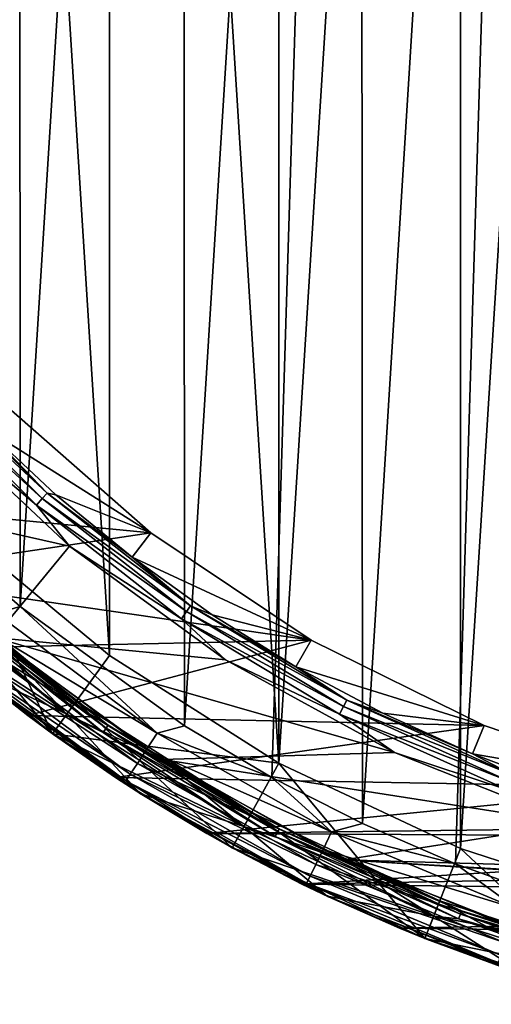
# Model space of a CAD drawing. Header units: metres. Extents: x -71 to 30, y -21 to 69.
# Tile 35 of 111: x -13 to -7, y -20 to -8. Entities that reach past the tile are written whole.
import ezdxf

# ---------------------------------------------------------------- set-up
doc = ezdxf.new("R2010")
doc.units = ezdxf.units.M
doc.layers.add('solid_DUSCHE_AUFPUTZ_EU_ASM_SW0003', color=7, linetype='CONTINUOUS')

msp = doc.modelspace()

# ---------------------------------------------------------------- linework, layer by layer
at = {"layer": 'solid_DUSCHE_AUFPUTZ_EU_ASM_SW0003'}
for points in [[(-7.288386, -18.409739, 37), (-4.924496, 19.177813, 37), (-7.288454, 18.409712, 37)], [(-4.924448, -19.177824, 37), (-4.924496, 19.177813, 37), (-7.288386, -18.409739, 37)], [(-8.526458, 18.091406, -211.350006), (-6.193138, 19.016966, -211.350006), (-8.505148, -18.101433, -211.350006)], [(-6.193138, 19.016966, -211.350006), (-7.350156, -18.600397, -211.350006), (-8.505148, -18.101433, -211.350006)], [(-6.193138, 19.016966, -211.350006), (-6.166161, -19.025726, -211.350006), (-7.350156, -18.600397, -211.350006)], [(-9.538721, -17.350866, 37), (-7.288454, 18.409712, 37), (-9.538773, 17.350838, 37)], [(-7.288386, -18.409739, 37), (-7.288454, 18.409712, 37), (-9.538721, -17.350866, 37)], [(-10.72566, 16.880754, -211.350006), (-8.526458, 18.091406, -211.350006), (-10.709926, -16.890747, -211.350006)], [(-8.526458, 18.091406, -211.350006), (-9.626605, -17.530769, -211.350006), (-10.709926, -16.890747, -211.350006)], [(-8.526458, 18.091406, -211.350006), (-8.505148, -18.101433, -211.350006), (-9.626605, -17.530769, -211.350006)], [(-9.538721, -17.350866, 37), (-9.538773, 17.350838, 37), (-11.638452, 16.018316, 37)], [(-12.755266, 15.40465, -211.350006), (-10.72566, 16.880754, -211.350006), (-12.744598, -15.413477, -211.350006)], [(-10.72566, 16.880754, -211.350006), (-10.709926, -16.890747, -211.350006), (-12.744598, -15.413477, -211.350006)], [(-11.638414, -16.018343, 37), (-11.638452, 16.018316, 37), (-13.553868, 14.433671, 37)], [(-9.538721, -17.350866, 37), (-11.638452, 16.018316, 37), (-11.638414, -16.018343, 37)], [(-12.755266, 15.40465, -211.350006), (-12.744598, -15.413477, -211.350006), (-13.688559, -14.581604, -211.350006)], [(-11.638414, -16.018343, 37), (-13.553868, 14.433671, 37), (-13.553854, -14.433684, 37)], [(-14.075129, -12.469476, -196.173187), (-14.009141, -12.411016, -196.258408), (-12.411016, -14.009141, -196.258408)], [(-12.411016, -14.009141, -196.258408), (-14.009141, -12.411016, -196.258408), (-13.193109, -13.193086, -196.366211)], [(-14.075129, -12.469476, -196.173187), (-12.469476, -14.075129, -196.173187), (-14.157337, -12.542307, -196.118683)], [(-14.157337, -12.542307, -196.118683), (-12.542307, -14.157337, -196.118683), (-13.876671, -13.029286, -196.100006)], [(-12.469476, -14.075129, -196.173187), (-12.542307, -14.157337, -196.118683), (-14.157337, -12.542307, -196.118683)], [(-14.075129, -12.469476, -196.173187), (-12.411016, -14.009141, -196.258408), (-12.469476, -14.075129, -196.173187)], [(-11.125598, -14.499256, -197.350006), (-12.92307, -12.9229, -197.350006), (-15.58958, -14.070008, -197.350006)], [(-13.193109, -13.193086, -196.366211), (-12.92307, -12.9229, -197.350006), (-11.125598, -14.499256, -197.350006)], [(-13.876671, -13.029286, -196.100006), (-12.134027, -14.665929, -196.100006), (-14.943941, -14.033123, -196.100006)], [(-12.542307, -14.157337, -196.118683), (-12.134027, -14.665929, -196.100006), (-13.876671, -13.029286, -196.100006)], [(-12.301991, -14.02771, -196.366211), (-13.193109, -13.193086, -196.366211), (-11.125598, -14.499256, -197.350006)], [(-12.411016, -14.009141, -196.258408), (-13.193109, -13.193086, -196.366211), (-12.301991, -14.02771, -196.366211)], [(-12.469476, -14.075129, -196.173187), (-12.411016, -14.009141, -196.258408), (-10.63191, -15.402982, -196.258408)], [(-12.411016, -14.009141, -196.258408), (-12.301991, -14.02771, -196.366211), (-11.358194, -14.802265, -196.366211)], [(-10.63191, -15.402982, -196.258408), (-12.411016, -14.009141, -196.258408), (-11.358194, -14.802265, -196.366211)], [(-11.358194, -14.802265, -196.366211), (-12.301991, -14.02771, -196.366211), (-11.125598, -14.499256, -197.350006)], [(-11.125598, -14.499256, -197.350006), (-15.58958, -14.070008, -197.350006), (-14.667301, -15.028941, -197.350006)], [(-12.134027, -14.665929, -196.100006), (-13.067031, -15.79564, -196.100006), (-14.943941, -14.033123, -196.100006)], [(-12.469476, -14.075129, -196.173187), (-10.68199, -15.475534, -196.173187), (-12.542307, -14.157337, -196.118683)], [(-12.469476, -14.075129, -196.173187), (-10.63191, -15.402982, -196.258408), (-10.68199, -15.475534, -196.173187)], [(-12.542307, -14.157337, -196.118683), (-10.744381, -15.565923, -196.118683), (-12.134027, -14.665929, -196.100006)], [(-10.68199, -15.475534, -196.173187), (-10.744381, -15.565923, -196.118683), (-12.542307, -14.157337, -196.118683)], [(-9.137836, -15.82741, -197.350006), (-11.125598, -14.499256, -197.350006), (-14.667301, -15.028941, -197.350006)], [(-13.553854, -14.433684, 37), (-14.375598, -15.308239, 35.799999), (-12.343694, -16.98921, 35.799999)], [(-11.638414, -16.018343, 37), (-13.553854, -14.433684, 37), (-12.343694, -16.98921, 35.799999)], [(-11.358194, -14.802265, -196.366211), (-11.125598, -14.499256, -197.350006), (-9.137836, -15.82741, -197.350006)], [(-13.043239, -15.500087, -211.316193), (-13.688559, -14.581604, -211.350006), (-12.744598, -15.413477, -211.350006)], [(-12.134027, -14.665929, -196.100006), (-10.200294, -16.071026, -196.100006), (-13.067031, -15.79564, -196.100006)], [(-10.744381, -15.565923, -196.118683), (-10.200294, -16.071026, -196.100006), (-12.134027, -14.665929, -196.100006)], [(-10.36576, -15.513434, -196.366211), (-11.358194, -14.802265, -196.366211), (-9.137836, -15.82741, -197.350006)], [(-10.63191, -15.402982, -196.258408), (-11.358194, -14.802265, -196.366211), (-10.36576, -15.513434, -196.366211)], [(-14.03312, -14.943923, -81.800003), (-12.343519, -16.989338, -81.800003), (-14.375679, -15.3081, -81.800003)], [(-12.343225, -16.989534, -161.300003), (-14.033315, -14.943757, -161.300003), (-14.37544, -15.308389, -161.300003)], [(-14.033315, -14.943757, -161.300003), (-12.049475, -16.58493, -161.300003), (-14.033217, -14.943855, -160.699997)], [(-12.343225, -16.989534, -161.300003), (-12.049475, -16.58493, -161.300003), (-14.033315, -14.943757, -161.300003)], [(-14.033284, -14.943792, -82.400002), (-12.049678, -16.584789, -82.400002), (-14.03312, -14.943923, -81.800003)], [(-13.60411, -15.355865, -82.47654), (-12.049678, -16.584789, -82.400002), (-14.033284, -14.943792, -82.400002)], [(-12.049475, -16.58493, -161.300003), (-12.049589, -16.584854, -160.699997), (-14.033217, -14.943855, -160.699997)], [(-13.60407, -15.355821, -160.623611), (-14.033217, -14.943855, -160.699997), (-12.049589, -16.584854, -160.699997)], [(-14.03312, -14.943923, -81.800003), (-12.049731, -16.584742, -81.800003), (-12.343519, -16.989338, -81.800003)], [(-12.049678, -16.584789, -82.400002), (-12.049731, -16.584742, -81.800003), (-14.03312, -14.943923, -81.800003)], [(-9.137836, -15.82741, -197.350006), (-14.667301, -15.028941, -197.350006), (-13.686591, -15.927251, -197.350006)], [(-14.375335, -15.308487, -195), (-14.170076, -15.089697, -195.300003), (-12.166893, -16.746826, -195.300003)], [(-12.167357, -16.746504, -160.5), (-13.385998, -16.180689, -160.5), (-14.170415, -15.089355, -160.5)], [(-13.675886, -15.436884, -160.515228), (-12.167357, -16.746504, -160.5), (-14.170415, -15.089355, -160.5)], [(-12.167356, -16.746506, -82.599998), (-14.170414, -15.089356, -82.599998), (-13.386045, -16.180651, -82.599998)], [(-13.675982, -15.436993, -82.584839), (-14.170414, -15.089356, -82.599998), (-12.167356, -16.746506, -82.599998)], [(-13.067082, -15.795602, -195.300003), (-12.166893, -16.746826, -195.300003), (-14.170076, -15.089697, -195.300003)], [(-14.375679, -15.3081, -81.800003), (-12.343519, -16.989338, -81.800003), (-14.375598, -15.308239, 35.799999)], [(-12.343519, -16.989338, -81.800003), (-12.343694, -16.98921, 35.799999), (-14.375598, -15.308239, 35.799999)], [(-14.37544, -15.308389, -161.300003), (-14.375335, -15.308487, -195), (-12.343355, -16.989456, -195)], [(-12.343225, -16.989534, -161.300003), (-14.37544, -15.308389, -161.300003), (-12.343355, -16.989456, -195)], [(-12.343355, -16.989456, -195), (-14.375335, -15.308487, -195), (-12.166893, -16.746826, -195.300003)], [(-13.632896, -15.388359, -82.541473), (-11.678636, -16.919424, -82.541473), (-13.60411, -15.355865, -82.47654)], [(-13.632822, -15.388275, -160.55864), (-13.60407, -15.355821, -160.623611), (-11.653941, -16.88365, -160.623611)], [(-13.60411, -15.355865, -82.47654), (-11.653975, -16.883698, -82.47654), (-12.049678, -16.584789, -82.400002)], [(-11.678636, -16.919424, -82.541473), (-11.653975, -16.883698, -82.47654), (-13.60411, -15.355865, -82.47654)], [(-11.653941, -16.88365, -160.623611), (-13.60407, -15.355821, -160.623611), (-12.049589, -16.584854, -160.699997)], [(-13.632896, -15.388359, -82.541473), (-13.675982, -15.436993, -82.584839), (-11.715545, -16.972897, -82.584839)], [(-11.715545, -16.972897, -82.584839), (-13.675982, -15.436993, -82.584839), (-12.167356, -16.746506, -82.599998)], [(-13.632822, -15.388275, -160.55864), (-11.678573, -16.919333, -160.55864), (-13.675886, -15.436884, -160.515228)], [(-13.675886, -15.436884, -160.515228), (-11.715463, -16.972778, -160.515228), (-12.167357, -16.746504, -160.5)], [(-11.678573, -16.919333, -160.55864), (-11.715463, -16.972778, -160.515228), (-13.675886, -15.436884, -160.515228)], [(-13.632896, -15.388359, -82.541473), (-11.715545, -16.972897, -82.584839), (-11.678636, -16.919424, -82.541473)], [(-13.632822, -15.388275, -160.55864), (-11.653941, -16.88365, -160.623611), (-11.678573, -16.919333, -160.55864)], [(-11.047734, -16.980175, -211.316193), (-13.043239, -15.500087, -211.316193), (-12.744598, -15.413477, -211.350006)], [(-11.047734, -16.980175, -211.316193), (-12.744598, -15.413477, -211.350006), (-10.709926, -16.890747, -211.350006)], [(-10.68199, -15.475534, -196.173187), (-8.738737, -16.650272, -196.173187), (-10.744381, -15.565923, -196.118683)], [(-10.68199, -15.475534, -196.173187), (-10.63191, -15.402982, -196.258408), (-8.697768, -16.572212, -196.258408)], [(-10.68199, -15.475534, -196.173187), (-8.697768, -16.572212, -196.258408), (-8.738737, -16.650272, -196.173187)], [(-10.63191, -15.402982, -196.258408), (-10.36576, -15.513434, -196.366211), (-9.328938, -16.158173, -196.366211)], [(-8.697768, -16.572212, -196.258408), (-10.63191, -15.402982, -196.258408), (-9.328938, -16.158173, -196.366211)], [(-13.198739, -15.684878, -211.216415), (-13.043239, -15.500087, -211.316193), (-11.047734, -16.980175, -211.316193)], [(-10.744381, -15.565923, -196.118683), (-8.789777, -16.74752, -196.118683), (-10.200294, -16.071026, -196.100006)], [(-8.738737, -16.650272, -196.173187), (-8.789777, -16.74752, -196.118683), (-10.744381, -15.565923, -196.118683)], [(-9.328938, -16.158173, -196.366211), (-10.36576, -15.513434, -196.366211), (-9.137836, -15.82741, -197.350006)], [(-13.198739, -15.684878, -211.216415), (-11.179444, -17.182611, -211.216415), (-13.332287, -15.843581, -211.05748)], [(-13.198739, -15.684878, -211.216415), (-11.047734, -16.980175, -211.316193), (-11.179444, -17.182611, -211.216415)], [(-9.137836, -15.82741, -197.350006), (-13.686591, -15.927251, -197.350006), (-12.650989, -16.761604, -197.350006)], [(-13.332287, -15.843581, -211.05748), (-11.292561, -17.356468, -211.05748), (-13.434763, -15.96536, -210.85022)], [(-11.179444, -17.182611, -211.216415), (-11.292561, -17.356468, -211.05748), (-13.332287, -15.843581, -211.05748)], [(-13.067082, -15.795602, -195.300003), (-10.984477, -17.308687, -195.300003), (-12.166893, -16.746826, -195.300003)], [(-10.984503, -17.308661, -196.100006), (-10.984477, -17.308687, -195.300003), (-13.067082, -15.795602, -195.300003)], [(-13.067031, -15.79564, -196.100006), (-10.984503, -17.308661, -196.100006), (-13.067082, -15.795602, -195.300003)], [(-8.105628, -17.222748, -196.100006), (-10.984503, -17.308661, -196.100006), (-13.067031, -15.79564, -196.100006)], [(-10.200294, -16.071026, -196.100006), (-8.105628, -17.222748, -196.100006), (-13.067031, -15.79564, -196.100006)], [(-6.993937, -16.884661, -197.350006), (-9.137836, -15.82741, -197.350006), (-12.650989, -16.761604, -197.350006)], [(-9.328938, -16.158173, -196.366211), (-9.137836, -15.82741, -197.350006), (-6.993937, -16.884661, -197.350006)], [(-13.37384, -16.19075, -210.350006), (-12.650989, -16.761604, -197.350006), (-13.686591, -15.927251, -197.350006)], [(-13.434763, -15.96536, -210.85022), (-11.379358, -17.489876, -210.85022), (-13.499169, -16.041897, -210.608826)], [(-11.292561, -17.356468, -211.05748), (-11.379358, -17.489876, -210.85022), (-13.434763, -15.96536, -210.85022)], [(-13.499169, -16.041897, -210.608826), (-11.433911, -17.573723, -210.608826), (-13.37384, -16.19075, -210.350006)], [(-11.379358, -17.489876, -210.85022), (-11.433911, -17.573723, -210.608826), (-13.499169, -16.041897, -210.608826)], [(-9.538721, -17.350866, 37), (-11.638414, -16.018343, 37), (-12.343694, -16.98921, 35.799999)], [(-8.789777, -16.74752, -196.118683), (-8.105628, -17.222748, -196.100006), (-10.200294, -16.071026, -196.100006)], [(-13.386045, -16.180651, -82.599998), (-13.385998, -16.180689, -160.5), (-11.252176, -17.730997, -160.5)], [(-11.25225, -17.730949, -82.599998), (-13.386045, -16.180651, -82.599998), (-11.252176, -17.730997, -160.5)], [(-12.167356, -16.746506, -82.599998), (-13.386045, -16.180651, -82.599998), (-11.25225, -17.730949, -82.599998)], [(-12.167357, -16.746504, -160.5), (-11.252176, -17.730997, -160.5), (-13.385998, -16.180689, -160.5)], [(-13.37384, -16.19075, -210.350006), (-12.329971, -16.99917, -210.350006), (-12.650989, -16.761604, -197.350006)], [(-11.433911, -17.573723, -210.608826), (-12.329971, -16.99917, -210.350006), (-13.37384, -16.19075, -210.350006)], [(-8.252168, -16.733719, -196.366211), (-9.328938, -16.158173, -196.366211), (-6.993937, -16.884661, -197.350006)], [(-8.697768, -16.572212, -196.258408), (-9.328938, -16.158173, -196.366211), (-8.252168, -16.733719, -196.366211)], [(-12.049731, -16.584742, -81.800003), (-10.11683, -18.402437, -81.800003), (-12.343519, -16.989338, -81.800003)], [(-10.116861, -18.402393, -161.300003), (-12.049475, -16.58493, -161.300003), (-12.343225, -16.989534, -161.300003)], [(-12.049731, -16.584742, -81.800003), (-9.875796, -17.964359, -81.800003), (-10.11683, -18.402437, -81.800003)], [(-9.876041, -17.964237, -82.400002), (-9.875796, -17.964359, -81.800003), (-12.049731, -16.584742, -81.800003)], [(-12.049678, -16.584789, -82.400002), (-9.876041, -17.964237, -82.400002), (-12.049731, -16.584742, -81.800003)], [(-11.653975, -16.883698, -82.47654), (-9.876041, -17.964237, -82.400002), (-12.049678, -16.584789, -82.400002)], [(-9.875982, -17.964251, -161.300003), (-9.875956, -17.964285, -160.699997), (-12.049589, -16.584854, -160.699997)], [(-11.653941, -16.88365, -160.623611), (-12.049589, -16.584854, -160.699997), (-9.875956, -17.964285, -160.699997)], [(-12.049475, -16.58493, -161.300003), (-9.875982, -17.964251, -161.300003), (-12.049589, -16.584854, -160.699997)], [(-10.116861, -18.402393, -161.300003), (-9.875982, -17.964251, -161.300003), (-12.049475, -16.58493, -161.300003)], [(-8.738737, -16.650272, -196.173187), (-8.697768, -16.572212, -196.258408), (-6.636792, -17.499783, -196.258408)], [(-8.697768, -16.572212, -196.258408), (-8.252168, -16.733719, -196.366211), (-7.14006, -17.23761, -196.366211)], [(-6.636792, -17.499783, -196.258408), (-8.697768, -16.572212, -196.258408), (-7.14006, -17.23761, -196.366211)], [(-8.738737, -16.650272, -196.173187), (-6.668053, -17.582211, -196.173187), (-8.789777, -16.74752, -196.118683)], [(-8.738737, -16.650272, -196.173187), (-6.636792, -17.499783, -196.258408), (-6.668053, -17.582211, -196.173187)], [(-6.993937, -16.884661, -197.350006), (-12.650989, -16.761604, -197.350006), (-11.564124, -17.529152, -197.350006)], [(-12.329971, -16.99917, -210.350006), (-11.564124, -17.529152, -197.350006), (-12.650989, -16.761604, -197.350006)], [(-12.343355, -16.989456, -195), (-12.166893, -16.746826, -195.300003), (-9.972335, -18.139502, -195.300003)], [(-9.972369, -18.139492, -160.5), (-11.252176, -17.730997, -160.5), (-12.167357, -16.746504, -160.5)], [(-11.715463, -16.972778, -160.515228), (-9.972369, -18.139492, -160.5), (-12.167357, -16.746504, -160.5)], [(-9.972367, -18.139492, -82.599998), (-12.167356, -16.746506, -82.599998), (-11.25225, -17.730949, -82.599998)], [(-11.715545, -16.972897, -82.584839), (-12.167356, -16.746506, -82.599998), (-9.972367, -18.139492, -82.599998)], [(-10.984477, -17.308687, -195.300003), (-9.972335, -18.139502, -195.300003), (-12.166893, -16.746826, -195.300003)], [(-8.789777, -16.74752, -196.118683), (-6.706999, -17.684904, -196.118683), (-8.105628, -17.222748, -196.100006)], [(-6.668053, -17.582211, -196.173187), (-6.706999, -17.684904, -196.118683), (-8.789777, -16.74752, -196.118683)], [(-7.14006, -17.23761, -196.366211), (-8.252168, -16.733719, -196.366211), (-6.993937, -16.884661, -197.350006)], [(-11.678636, -16.919424, -82.541473), (-11.715545, -16.972897, -82.584839), (-9.584269, -18.261299, -82.584839)], [(-11.678573, -16.919333, -160.55864), (-9.554022, -18.203669, -160.55864), (-11.715463, -16.972778, -160.515228)], [(-11.678636, -16.919424, -82.541473), (-9.554073, -18.203766, -82.541473), (-11.653975, -16.883698, -82.47654)], [(-11.678636, -16.919424, -82.541473), (-9.584269, -18.261299, -82.584839), (-9.554073, -18.203766, -82.541473)], [(-11.678573, -16.919333, -160.55864), (-11.653941, -16.88365, -160.623611), (-9.533872, -18.165276, -160.623611)], [(-11.678573, -16.919333, -160.55864), (-9.533872, -18.165276, -160.623611), (-9.554022, -18.203669, -160.55864)], [(-11.653975, -16.883698, -82.47654), (-9.5339, -18.165329, -82.47654), (-9.876041, -17.964237, -82.400002)], [(-9.554073, -18.203766, -82.541473), (-9.5339, -18.165329, -82.47654), (-11.653975, -16.883698, -82.47654)], [(-9.533872, -18.165276, -160.623611), (-11.653941, -16.88365, -160.623611), (-9.875956, -17.964285, -160.699997)], [(-4.730224, -17.653111, -197.350006), (-6.993937, -16.884661, -197.350006), (-11.564124, -17.529152, -197.350006)], [(-11.047734, -16.980175, -211.316193), (-10.709926, -16.890747, -211.350006), (-9.626605, -17.530769, -211.350006)], [(-7.14006, -17.23761, -196.366211), (-6.993937, -16.884661, -197.350006), (-4.730224, -17.653111, -197.350006)], [(-10.11683, -18.402437, -81.800003), (-10.116579, -18.402576, 35.799999), (-12.343694, -16.98921, 35.799999)], [(-9.538721, -17.350866, 37), (-12.343694, -16.98921, 35.799999), (-10.116579, -18.402576, 35.799999)], [(-12.343519, -16.989338, -81.800003), (-10.11683, -18.402437, -81.800003), (-12.343694, -16.98921, 35.799999)], [(-10.116833, -18.402437, -195), (-12.343355, -16.989456, -195), (-9.972335, -18.139502, -195.300003)], [(-12.343225, -16.989534, -161.300003), (-12.343355, -16.989456, -195), (-10.116833, -18.402437, -195)], [(-10.116861, -18.402393, -161.300003), (-12.343225, -16.989534, -161.300003), (-10.116833, -18.402437, -195)], [(-12.329971, -16.99917, -210.350006), (-11.237363, -17.740396, -210.350006), (-11.564124, -17.529152, -197.350006)], [(-11.433911, -17.573723, -210.608826), (-11.237363, -17.740396, -210.350006), (-12.329971, -16.99917, -210.350006)], [(-9.584269, -18.261299, -82.584839), (-11.715545, -16.972897, -82.584839), (-9.972367, -18.139492, -82.599998)], [(-11.715463, -16.972778, -160.515228), (-9.584201, -18.261169, -160.515228), (-9.972369, -18.139492, -160.5)], [(-9.554022, -18.203669, -160.55864), (-9.584201, -18.261169, -160.515228), (-11.715463, -16.972778, -160.515228)], [(-11.179444, -17.182611, -211.216415), (-11.047734, -16.980175, -211.316193), (-8.886056, -18.204855, -211.316193)], [(-8.886056, -18.204855, -211.316193), (-11.047734, -16.980175, -211.316193), (-9.626605, -17.530769, -211.350006)], [(-11.179444, -17.182611, -211.216415), (-8.991995, -18.421892, -211.216415), (-11.292561, -17.356468, -211.05748)], [(-11.179444, -17.182611, -211.216415), (-8.886056, -18.204855, -211.316193), (-8.991995, -18.421892, -211.216415)], [(-8.105628, -17.222748, -196.100006), (-5.882838, -18.102938, -196.100006), (-10.984503, -17.308661, -196.100006)], [(-10.984503, -17.308661, -196.100006), (-8.728759, -18.548815, -196.100006), (-10.984477, -17.308687, -195.300003)], [(-5.882838, -18.102938, -196.100006), (-8.728759, -18.548815, -196.100006), (-10.984503, -17.308661, -196.100006)], [(-10.984477, -17.308687, -195.300003), (-8.728579, -18.548903, -195.300003), (-9.972335, -18.139502, -195.300003)], [(-8.728759, -18.548815, -196.100006), (-8.728579, -18.548903, -195.300003), (-10.984477, -17.308687, -195.300003)], [(-6.706999, -17.684904, -196.118683), (-5.882838, -18.102938, -196.100006), (-8.105628, -17.222748, -196.100006)], [(-5.997378, -17.667685, -196.366211), (-7.14006, -17.23761, -196.366211), (-4.730224, -17.653111, -197.350006)], [(-6.636792, -17.499783, -196.258408), (-7.14006, -17.23761, -196.366211), (-5.997378, -17.667685, -196.366211)], [(-11.292561, -17.356468, -211.05748), (-9.082978, -18.60829, -211.05748), (-11.379358, -17.489876, -210.85022)], [(-8.991995, -18.421892, -211.216415), (-9.082978, -18.60829, -211.05748), (-11.292561, -17.356468, -211.05748)], [(-9.538721, -17.350866, 37), (-10.116579, -18.402576, 35.799999), (-7.730467, -19.525366, 35.799999)], [(-7.288386, -18.409739, 37), (-9.538721, -17.350866, 37), (-7.730467, -19.525366, 35.799999)], [(-4.730224, -17.653111, -197.350006), (-11.564124, -17.529152, -197.350006), (-10.43158, -18.225863, -197.350006)], [(-11.237363, -17.740396, -210.350006), (-10.43158, -18.225863, -197.350006), (-11.564124, -17.529152, -197.350006)], [(-11.379358, -17.489876, -210.85022), (-9.152792, -18.751318, -210.85022), (-11.433911, -17.573723, -210.608826)], [(-9.082978, -18.60829, -211.05748), (-9.152792, -18.751318, -210.85022), (-11.379358, -17.489876, -210.85022)], [(-8.886056, -18.204855, -211.316193), (-9.626605, -17.530769, -211.350006), (-8.505148, -18.101433, -211.350006)], [(-11.433911, -17.573723, -210.608826), (-9.196671, -18.841213, -210.608826), (-11.237363, -17.740396, -210.350006)], [(-9.152792, -18.751318, -210.85022), (-9.196671, -18.841213, -210.608826), (-11.433911, -17.573723, -210.608826)], [(-2.385347, -18.119528, -197.350006), (-4.730224, -17.653111, -197.350006), (-10.43158, -18.225863, -197.350006)], [(-8.941493, -19.001287, -82.599998), (-11.25225, -17.730949, -82.599998), (-11.252176, -17.730997, -160.5)], [(-9.972367, -18.139492, -82.599998), (-11.25225, -17.730949, -82.599998), (-8.941493, -19.001287, -82.599998)], [(-8.941493, -19.001287, -82.599998), (-11.252176, -17.730997, -160.5), (-8.941332, -19.001368, -160.5)], [(-9.972369, -18.139492, -160.5), (-8.941332, -19.001368, -160.5), (-11.252176, -17.730997, -160.5)], [(-11.237363, -17.740396, -210.350006), (-10.100336, -18.411497, -210.350006), (-10.43158, -18.225863, -197.350006)], [(-9.196671, -18.841213, -210.608826), (-10.100336, -18.411497, -210.350006), (-11.237363, -17.740396, -210.350006)], [(-7.730785, -19.525236, -161.300003), (-9.875982, -17.964251, -161.300003), (-10.116861, -18.402393, -161.300003)], [(-9.875796, -17.964359, -81.800003), (-7.730351, -19.525373, -81.800003), (-10.11683, -18.402437, -81.800003)], [(-9.876041, -17.964237, -82.400002), (-7.546655, -19.060377, -82.400002), (-9.875796, -17.964359, -81.800003)], [(-9.5339, -18.165329, -82.47654), (-7.546655, -19.060377, -82.400002), (-9.876041, -17.964237, -82.400002)], [(-9.875982, -17.964251, -161.300003), (-7.546641, -19.060381, -161.300003), (-9.875956, -17.964285, -160.699997)], [(-7.730785, -19.525236, -161.300003), (-7.546641, -19.060381, -161.300003), (-9.875982, -17.964251, -161.300003)], [(-7.546641, -19.060381, -161.300003), (-7.546559, -19.060415, -160.699997), (-9.875956, -17.964285, -160.699997)], [(-9.533872, -18.165276, -160.623611), (-9.875956, -17.964285, -160.699997), (-7.546559, -19.060415, -160.699997)], [(-9.875796, -17.964359, -81.800003), (-7.546678, -19.060352, -81.800003), (-7.730351, -19.525373, -81.800003)], [(-7.546655, -19.060377, -82.400002), (-7.546678, -19.060352, -81.800003), (-9.875796, -17.964359, -81.800003)], [(0, -18.275854, -197.350006), (-2.385347, -18.119528, -197.350006), (-10.43158, -18.225863, -197.350006)], [(-10.116833, -18.402437, -195), (-9.972335, -18.139502, -195.300003), (-7.620345, -19.246304, -195.300003)], [(-7.620403, -19.246277, -160.5), (-8.941332, -19.001368, -160.5), (-9.972369, -18.139492, -160.5)], [(-9.584201, -18.261169, -160.515228), (-7.620403, -19.246277, -160.5), (-9.972369, -18.139492, -160.5)], [(-7.620401, -19.246277, -82.599998), (-9.972367, -18.139492, -82.599998), (-8.941493, -19.001287, -82.599998)], [(-9.584269, -18.261299, -82.584839), (-9.972367, -18.139492, -82.599998), (-7.620401, -19.246277, -82.599998)], [(-8.728579, -18.548903, -195.300003), (-7.620345, -19.246304, -195.300003), (-9.972335, -18.139502, -195.300003)], [(-9.554073, -18.203766, -82.541473), (-7.290192, -19.222656, -82.541473), (-9.5339, -18.165329, -82.47654)], [(-9.554022, -18.203669, -160.55864), (-9.533872, -18.165276, -160.623611), (-7.274777, -19.182011, -160.623611)], [(-9.5339, -18.165329, -82.47654), (-7.274799, -19.182068, -82.47654), (-7.546655, -19.060377, -82.400002)], [(-7.290192, -19.222656, -82.541473), (-7.274799, -19.182068, -82.47654), (-9.5339, -18.165329, -82.47654)], [(-7.274777, -19.182011, -160.623611), (-9.533872, -18.165276, -160.623611), (-7.546559, -19.060415, -160.699997)], [(-8.886056, -18.204855, -211.316193), (-8.505148, -18.101433, -211.350006), (-7.350156, -18.600397, -211.350006)], [(-5.882838, -18.102938, -196.100006), (-3.567616, -18.697485, -196.100006), (-8.728759, -18.548815, -196.100006)], [(0, -18.275854, -197.350006), (-10.43158, -18.225863, -197.350006), (-9.256117, -18.850037, -197.350006)], [(-10.100336, -18.411497, -210.350006), (-9.256117, -18.850037, -197.350006), (-10.43158, -18.225863, -197.350006)], [(-9.554073, -18.203766, -82.541473), (-9.584269, -18.261299, -82.584839), (-7.313232, -19.283409, -82.584839)], [(-7.313232, -19.283409, -82.584839), (-9.584269, -18.261299, -82.584839), (-7.620401, -19.246277, -82.599998)], [(-9.554022, -18.203669, -160.55864), (-7.290153, -19.222553, -160.55864), (-9.584201, -18.261169, -160.515228)], [(-9.584201, -18.261169, -160.515228), (-7.313181, -19.283274, -160.515228), (-7.620403, -19.246277, -160.5)], [(-7.290153, -19.222553, -160.55864), (-7.313181, -19.283274, -160.515228), (-9.584201, -18.261169, -160.515228)], [(-9.554073, -18.203766, -82.541473), (-7.313232, -19.283409, -82.584839), (-7.290192, -19.222656, -82.541473)], [(-9.554022, -18.203669, -160.55864), (-7.274777, -19.182011, -160.623611), (-7.290153, -19.222553, -160.55864)], [(0, -18.275854, -197.350006), (-9.256117, -18.850037, -197.350006), (9.953824, -18.491085, -197.350006)], [(-8.991995, -18.421892, -211.216415), (-8.886056, -18.204855, -211.316193), (-6.590718, -19.155708, -211.316193)], [(-6.590718, -19.155708, -211.316193), (-8.886056, -18.204855, -211.316193), (-7.350156, -18.600397, -211.350006)], [(-10.116861, -18.402393, -161.300003), (-10.116833, -18.402437, -195), (-7.730695, -19.525274, -195)], [(-7.730785, -19.525236, -161.300003), (-10.116861, -18.402393, -161.300003), (-7.730695, -19.525274, -195)], [(-7.730695, -19.525274, -195), (-10.116833, -18.402437, -195), (-7.620345, -19.246304, -195.300003)], [(-10.11683, -18.402437, -81.800003), (-7.730351, -19.525373, -81.800003), (-10.116579, -18.402576, 35.799999)], [(-7.730351, -19.525373, -81.800003), (-7.730467, -19.525366, 35.799999), (-10.116579, -18.402576, 35.799999)], [(-10.100336, -18.411497, -210.350006), (-8.923384, -19.009819, -210.350006), (-9.256117, -18.850037, -197.350006)], [(-9.196671, -18.841213, -210.608826), (-8.923384, -19.009819, -210.350006), (-10.100336, -18.411497, -210.350006)], [(-7.288386, -18.409739, 37), (-7.730467, -19.525366, 35.799999), (-5.222636, -20.340208, 35.799999)], [(-4.924448, -19.177824, 37), (-7.288386, -18.409739, 37), (-5.222636, -20.340208, 35.799999)], [(-9.256117, -18.850037, -197.350006), (8.763041, -19.084263, -197.350006), (9.953824, -18.491085, -197.350006)], [(-8.991995, -18.421892, -211.216415), (-6.669292, -19.384083, -211.216415), (-9.082978, -18.60829, -211.05748)], [(-8.991995, -18.421892, -211.216415), (-6.590718, -19.155708, -211.316193), (-6.669292, -19.384083, -211.216415)], [(-9.082978, -18.60829, -211.05748), (-6.736774, -19.580215, -211.05748), (-9.152792, -18.751318, -210.85022)], [(-6.669292, -19.384083, -211.216415), (-6.736774, -19.580215, -211.05748), (-9.082978, -18.60829, -211.05748)], [(-8.728759, -18.548815, -196.100006), (-6.334854, -19.496656, -196.100006), (-8.728579, -18.548903, -195.300003)], [(-8.728759, -18.548815, -196.100006), (6.334853, -19.496656, -196.100006), (-6.334854, -19.496656, -196.100006)], [(-1.196105, -18.997198, -196.100006), (6.334853, -19.496656, -196.100006), (-8.728759, -18.548815, -196.100006)], [(-3.567616, -18.697485, -196.100006), (-1.196105, -18.997198, -196.100006), (-8.728759, -18.548815, -196.100006)], [(-8.728579, -18.548903, -195.300003), (-6.334716, -19.496695, -195.300003), (-7.620345, -19.246304, -195.300003)], [(-6.334854, -19.496656, -196.100006), (-6.334716, -19.496695, -195.300003), (-8.728579, -18.548903, -195.300003)], [(-6.590718, -19.155708, -211.316193), (-7.350156, -18.600397, -211.350006), (-6.166161, -19.025726, -211.350006)], [(-9.152792, -18.751318, -210.85022), (-6.788555, -19.730715, -210.85022), (-9.196671, -18.841213, -210.608826)], [(-6.736774, -19.580215, -211.05748), (-6.788555, -19.730715, -210.85022), (-9.152792, -18.751318, -210.85022)], [(-9.256117, -18.850037, -197.350006), (-8.04457, -19.398067, -197.350006), (8.763041, -19.084263, -197.350006)], [(-8.923384, -19.009819, -210.350006), (-8.04457, -19.398067, -197.350006), (-9.256117, -18.850037, -197.350006)], [(-9.196671, -18.841213, -210.608826), (-6.821099, -19.825304, -210.608826), (-8.923384, -19.009819, -210.350006)], [(-6.788555, -19.730715, -210.85022), (-6.821099, -19.825304, -210.608826), (-9.196671, -18.841213, -210.608826)], [(-6.489465, -19.972153, -82.599998), (-8.941493, -19.001287, -82.599998), (-8.941332, -19.001368, -160.5)], [(-7.620401, -19.246277, -82.599998), (-8.941493, -19.001287, -82.599998), (-6.489465, -19.972153, -82.599998)], [(-6.489465, -19.972153, -82.599998), (-8.941332, -19.001368, -160.5), (-6.489204, -19.972237, -160.5)], [(-7.620403, -19.246277, -160.5), (-6.489204, -19.972237, -160.5), (-8.941332, -19.001368, -160.5)], [(-8.923384, -19.009819, -210.350006), (-7.711159, -19.532999, -210.350006), (-8.04457, -19.398067, -197.350006)], [(-6.821099, -19.825304, -210.608826), (-7.711159, -19.532999, -210.350006), (-8.923384, -19.009819, -210.350006)], [(-8.04457, -19.398067, -197.350006), (7.53754, -19.600645, -197.350006), (8.763041, -19.084263, -197.350006)], [(-5.222364, -20.340271, -161.300003), (-7.546641, -19.060381, -161.300003), (-7.730785, -19.525236, -161.300003)], [(-7.546678, -19.060352, -81.800003), (-5.222854, -20.340143, -81.800003), (-7.730351, -19.525373, -81.800003)], [(-7.546678, -19.060352, -81.800003), (-5.098003, -19.855988, -81.800003), (-5.222854, -20.340143, -81.800003)], [(-5.098253, -19.855927, -82.400002), (-5.098003, -19.855988, -81.800003), (-7.546678, -19.060352, -81.800003)], [(-7.546655, -19.060377, -82.400002), (-5.098253, -19.855927, -82.400002), (-7.546678, -19.060352, -81.800003)], [(-7.274799, -19.182068, -82.47654), (-5.098253, -19.855927, -82.400002), (-7.546655, -19.060377, -82.400002)], [(-7.546641, -19.060381, -161.300003), (-5.098008, -19.855978, -161.300003), (-7.546559, -19.060415, -160.699997)], [(-5.222364, -20.340271, -161.300003), (-5.098008, -19.855978, -161.300003), (-7.546641, -19.060381, -161.300003)], [(-5.098008, -19.855978, -161.300003), (-5.098142, -19.855955, -160.699997), (-7.546559, -19.060415, -160.699997)], [(-7.274777, -19.182011, -160.623611), (-7.546559, -19.060415, -160.699997), (-5.098142, -19.855955, -160.699997)], [(-7.730695, -19.525274, -195), (-7.620345, -19.246304, -195.300003), (-5.147759, -20.049694, -195.300003)], [(-5.147736, -20.049702, -160.5), (-6.489204, -19.972237, -160.5), (-7.620403, -19.246277, -160.5)], [(-7.313181, -19.283274, -160.515228), (-5.147736, -20.049702, -160.5), (-7.620403, -19.246277, -160.5)], [(-5.147734, -20.049702, -82.599998), (-7.620401, -19.246277, -82.599998), (-6.489465, -19.972153, -82.599998)], [(-7.313232, -19.283409, -82.584839), (-7.620401, -19.246277, -82.599998), (-5.147734, -20.049702, -82.599998)], [(-6.334716, -19.496695, -195.300003), (-5.147759, -20.049694, -195.300003), (-7.620345, -19.246304, -195.300003)], [(-7.290192, -19.222656, -82.541473), (-7.313232, -19.283409, -82.584839), (-4.935553, -20.024324, -82.584839)], [(-7.290153, -19.222553, -160.55864), (-4.919977, -19.96113, -160.55864), (-7.313181, -19.283274, -160.515228)], [(-7.290192, -19.222656, -82.541473), (-4.920003, -19.961237, -82.541473), (-7.274799, -19.182068, -82.47654)], [(-7.290192, -19.222656, -82.541473), (-4.935553, -20.024324, -82.584839), (-4.920003, -19.961237, -82.541473)], [(-7.290153, -19.222553, -160.55864), (-7.274777, -19.182011, -160.623611), (-4.9096, -19.919031, -160.623611)], [(-7.290153, -19.222553, -160.55864), (-4.9096, -19.919031, -160.623611), (-4.919977, -19.96113, -160.55864)], [(-7.274799, -19.182068, -82.47654), (-4.909615, -19.919088, -82.47654), (-5.098253, -19.855927, -82.400002)], [(-4.920003, -19.961237, -82.541473), (-4.909615, -19.919088, -82.47654), (-7.274799, -19.182068, -82.47654)], [(-4.9096, -19.919031, -160.623611), (-7.274777, -19.182011, -160.623611), (-5.098142, -19.855955, -160.699997)], [(-4.935553, -20.024324, -82.584839), (-7.313232, -19.283409, -82.584839), (-5.147734, -20.049702, -82.599998)], [(-7.313181, -19.283274, -160.515228), (-4.935518, -20.024183, -160.515228), (-5.147736, -20.049702, -160.5)], [(-4.919977, -19.96113, -160.55864), (-4.935518, -20.024183, -160.515228), (-7.313181, -19.283274, -160.515228)], [(-8.04457, -19.398067, -197.350006), (-6.800228, -19.86846, -197.350006), (7.53754, -19.600645, -197.350006)], [(-7.711159, -19.532999, -210.350006), (-6.800228, -19.86846, -197.350006), (-8.04457, -19.398067, -197.350006)], [(-7.730785, -19.525236, -161.300003), (-7.730695, -19.525274, -195), (-5.222502, -20.340242, -195)], [(-5.222364, -20.340271, -161.300003), (-7.730785, -19.525236, -161.300003), (-5.222502, -20.340242, -195)], [(-5.222502, -20.340242, -195), (-7.730695, -19.525274, -195), (-5.147759, -20.049694, -195.300003)], [(-5.222854, -20.340143, -81.800003), (-5.222636, -20.340208, 35.799999), (-7.730467, -19.525366, 35.799999)], [(-7.730351, -19.525373, -81.800003), (-5.222854, -20.340143, -81.800003), (-7.730467, -19.525366, 35.799999)], [(-7.711159, -19.532999, -210.350006), (-6.468452, -19.978968, -210.350006), (-6.800228, -19.86846, -197.350006)], [(-6.821099, -19.825304, -210.608826), (-6.468452, -19.978968, -210.350006), (-7.711159, -19.532999, -210.350006)]]:
    msp.add_3dface(points, dxfattribs=at)

doc.saveas('drawing.dxf')
